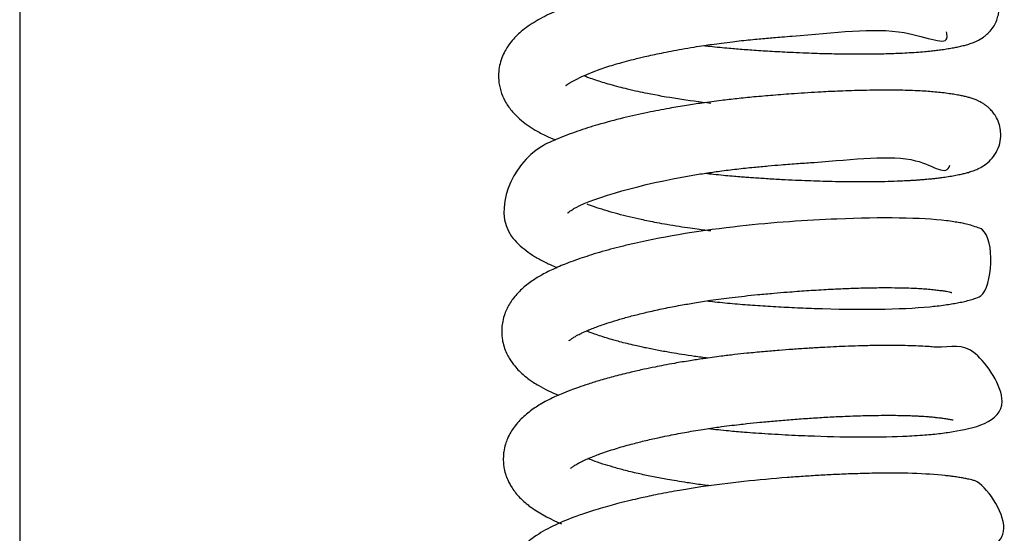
# Model space of a CAD drawing. Header units: inches. Extents: x 53216 to 117387, y -66787 to -22834.
# Tile 87 of 256: x 60597.15 to 60602.06, y -30125.7 to -30123.14. Entities that reach past the tile are written whole.
import ezdxf

# ---------------------------------------------------------------- set-up
doc = ezdxf.new("R2010")
doc.units = ezdxf.units.IN
doc.header["$MEASUREMENT"] = 0
doc.layers.add('FAKRO LOFT LADDERS', color=7, linetype='Continuous')

msp = doc.modelspace()

# ---------------------------------------------------------------- linework, layer by layer
at = {"layer": 'FAKRO LOFT LADDERS', "color": 7, "linetype": 'Continuous'}
msp.add_line((60597.1518, -30112.1771), (60597.1518, -30141.1458), dxfattribs=at)
for points, knots in [([(60600.562, -30123.2657), (60600.5721, -30123.2668), (60600.599, -30123.2699), (60600.6413, -30123.2743), (60600.6855, -30123.2784), (60600.7384, -30123.283), (60600.8059, -30123.288), (60600.8949, -30123.2938), (60600.9796, -30123.2983), (60601.0546, -30123.3016), (60601.1121, -30123.3037), (60601.1605, -30123.3052), (60601.2038, -30123.3062), (60601.2495, -30123.307), (60601.3015, -30123.3076), (60601.355, -30123.3077), (60601.405, -30123.3073), (60601.4491, -30123.3066), (60601.4904, -30123.3055), (60601.5323, -30123.304), (60601.5766, -30123.3019), (60601.6212, -30123.2991), (60601.661, -30123.296), (60601.6943, -30123.2927), (60601.7228, -30123.2894), (60601.7516, -30123.2856), (60601.7802, -30123.2812), (60601.807, -30123.2766), (60601.8318, -30123.2717), (60601.8554, -30123.2663), (60601.8783, -30123.2601), (60601.9008, -30123.2527), (60601.9256, -30123.2423), (60601.9497, -30123.2287), (60601.9679, -30123.2146), (60601.9793, -30123.2044), (60601.9924, -30123.1909), (60602.0092, -30123.1682), (60602.0227, -30123.1408), (60602.0313, -30123.1128), (60602.0354, -30123.084), (60602.0346, -30123.0518), (60602.0282, -30123.0229), (60602.0198, -30123.001), (60602.011, -30122.9838), (60601.9999, -30122.9664), (60601.9835, -30122.9468), (60601.9641, -30122.9297), (60601.9464, -30122.9175), (60601.932, -30122.9094), (60601.9193, -30122.9033), (60601.9066, -30122.8979), (60601.8911, -30122.8923), (60601.8751, -30122.8875), (60601.8555, -30122.8825), (60601.8346, -30122.8781), (60601.811, -30122.8738), (60601.7848, -30122.8697), (60601.7578, -30122.8661), (60601.7311, -30122.8629), (60601.7065, -30122.8605), (60601.6839, -30122.8586), (60601.6632, -30122.8571), (60601.6455, -30122.856), (60601.6284, -30122.8551), (60601.6067, -30122.8541), (60601.5781, -30122.853), (60601.5466, -30122.8521), (60601.5169, -30122.8516), (60601.4891, -30122.8513), (60601.4602, -30122.8512), (60601.4225, -30122.8513), (60601.3739, -30122.8519), (60601.3135, -30122.8533), (60601.2498, -30122.8555), (60601.1883, -30122.8581), (60601.1333, -30122.8609), (60601.0842, -30122.8638), (60601.0379, -30122.8667), (60600.9894, -30122.8701), (60600.9344, -30122.8742), (60600.8729, -30122.8792), (60600.8113, -30122.8847), (60600.7564, -30122.89), (60600.7052, -30122.8954), (60600.6499, -30122.9018), (60600.5902, -30122.9095), (60600.5345, -30122.9173), (60600.488, -30122.9244), (60600.4377, -30122.9324), (60600.3726, -30122.9437), (60600.2976, -30122.958), (60600.2246, -30122.9734), (60600.1577, -30122.9889), (60600.0941, -30123.005), (60600.0318, -30123.0222), (60599.9749, -30123.0395), (60599.9213, -30123.0573), (60599.8677, -30123.0769), (60599.8169, -30123.0978), (60599.7686, -30123.1201), (60599.7259, -30123.1432), (60599.6869, -30123.1682), (60599.6536, -30123.1937), (60599.6252, -30123.2201), (60599.5988, -30123.2496), (60599.5762, -30123.2823), (60599.558, -30123.319), (60599.5457, -30123.3556), (60599.5388, -30123.3963), (60599.5386, -30123.4425), (60599.5483, -30123.4928), (60599.5705, -30123.545), (60599.6024, -30123.5915), (60599.6417, -30123.6313), (60599.6798, -30123.6612), (60599.7259, -30123.6905), (60599.7711, -30123.7139), (60599.8061, -30123.7292), (60599.8224, -30123.7359), (60599.8234, -30123.7363)], [0.47918982, 0.47918982, 0.47918982, 0.47918982, 0.4792436, 0.47933266, 0.47941243, 0.47947541, 0.47960952, 0.4797648, 0.47994095, 0.48005646, 0.48016668, 0.48025387, 0.48032429, 0.48040986, 0.48051477, 0.48062774, 0.48073144, 0.48082558, 0.48091138, 0.48100582, 0.48111398, 0.48123023, 0.4813444, 0.48143451, 0.48151412, 0.4815999, 0.48170704, 0.48180995, 0.48190105, 0.48200687, 0.48210689, 0.48221062, 0.48230352, 0.48241043, 0.48245472, 0.48248238, 0.48252008, 0.48258818, 0.48264768, 0.48270227, 0.48275566, 0.48281303, 0.48288394, 0.4829246, 0.48295374, 0.48299021, 0.48305187, 0.48311315, 0.4831691, 0.48322014, 0.483259, 0.48330856, 0.48336859, 0.48344397, 0.48353075, 0.48362199, 0.48372114, 0.48381675, 0.4839226, 0.48400898, 0.48407807, 0.48414538, 0.48420762, 0.48425385, 0.4842897, 0.48434497, 0.48442494, 0.4845072, 0.48457575, 0.48463435, 0.48469845, 0.48476962, 0.48488112, 0.48500637, 0.48513773, 0.4852551, 0.48535732, 0.48544475, 0.48552461, 0.4856086, 0.48570478, 0.48581748, 0.48593255, 0.48602773, 0.48610465, 0.48620089, 0.48631765, 0.48641989, 0.48649771, 0.48656798, 0.48669293, 0.48685604, 0.48699274, 0.48711951, 0.48726026, 0.48739377, 0.48753078, 0.48765556, 0.48778763, 0.48794818, 0.48808307, 0.48822209, 0.48835451, 0.48848519, 0.48859134, 0.48869606, 0.48883021, 0.48892635, 0.48903372, 0.48913861, 0.48924917, 0.48939323, 0.48953806, 0.48970422, 0.48986939, 0.49001898, 0.49015324, 0.49032454, 0.49045554, 0.49046426, 0.49046426, 0.49046426, 0.49046426]), ([(60599.8752, -30123.4646), (60599.8752, -30123.4646), (60599.878, -30123.4616), (60599.9573, -30123.412), (60600.0831, -30123.3709), (60600.123, -30123.3587), (60600.1651, -30123.3468), (60600.2054, -30123.3362), (60600.2401, -30123.3276), (60600.2722, -30123.32), (60600.3085, -30123.3118), (60600.3524, -30123.3025), (60600.4008, -30123.2929), (60600.4551, -30123.2829), (60600.5097, -30123.2737), (60600.5597, -30123.2659), (60600.6055, -30123.2592), (60600.6528, -30123.2528), (60600.7018, -30123.2467), (60600.7502, -30123.2412), (60600.7944, -30123.2367), (60600.8364, -30123.2326), (60600.8745, -30123.2291), (60600.9125, -30123.2258), (60600.9553, -30123.2222), (60601.1978, -30123.2041), (60601.5502, -30123.1534), (60601.7873, -30123.2788), (60601.774, -30123.2073), (60601.7714, -30123.198)], [0.513151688, 0.513151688, 0.513151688, 0.513151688, 0.513205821, 0.51409163, 0.51420419, 0.514310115, 0.514419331, 0.514533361, 0.514604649, 0.514665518, 0.514755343, 0.514848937, 0.514954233, 0.515064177, 0.515186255, 0.515286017, 0.515363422, 0.515456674, 0.515562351, 0.515648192, 0.51573577, 0.515817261, 0.515889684, 0.515955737, 0.516036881, 0.516137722, 0.517372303, 0.518296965, 0.518415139, 0.518415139, 0.518415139, 0.518415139]), ([(60600.5981, -30123.5541), (60600.4855, -30123.5409), (60600.3588, -30123.5218), (60600.2316, -30123.4949), (60600.1843, -30123.4841), (60600.1379, -30123.4725), (60600.0963, -30123.4612), (60600.0578, -30123.4498), (60600.0218, -30123.4382), (60599.9928, -30123.428), (60599.9757, -30123.4215), (60599.9697, -30123.4191)], [0.509991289, 0.509991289, 0.509991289, 0.509991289, 0.510636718, 0.510742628, 0.510868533, 0.510975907, 0.51109342, 0.511201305, 0.511305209, 0.511424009, 0.511491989, 0.511491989, 0.511491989, 0.511491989]), ([(60600.5698, -30123.9026), (60600.5835, -30123.9042), (60600.6135, -30123.9075), (60600.6582, -30123.9121), (60600.7016, -30123.9161), (60600.7391, -30123.9193), (60600.7718, -30123.9219), (60600.8157, -30123.925), (60600.8752, -30123.929), (60600.9479, -30123.9332), (60601.0177, -30123.9366), (60601.0812, -30123.9393), (60601.1421, -30123.9414), (60601.205, -30123.9431), (60601.2719, -30123.9442), (60601.3421, -30123.9447), (60601.4131, -30123.9444), (60601.4797, -30123.9431), (60601.5375, -30123.9411), (60601.5786, -30123.9391), (60601.6069, -30123.9375), (60601.6262, -30123.9362), (60601.6458, -30123.9347), (60601.6704, -30123.9327), (60601.6952, -30123.9303), (60601.7167, -30123.928), (60601.7303, -30123.9263), (60601.7412, -30123.925), (60601.7523, -30123.9235), (60601.7656, -30123.9215), (60601.7863, -30123.9184), (60601.8123, -30123.914), (60601.8392, -30123.9087), (60601.8617, -30123.9036), (60601.8828, -30123.898), (60601.9044, -30123.8912), (60601.929, -30123.8813), (60601.9549, -30123.8677), (60601.9858, -30123.8444), (60602.0144, -30123.8117), (60602.0362, -30123.7666), (60602.0436, -30123.7252), (60602.0422, -30123.6861), (60602.0341, -30123.6517), (60602.0199, -30123.6212), (60602.0037, -30123.5979), (60601.9882, -30123.581), (60601.9762, -30123.5704), (60601.9621, -30123.5597), (60601.9515, -30123.5529), (60601.9406, -30123.5468), (60601.9327, -30123.5429), (60601.9263, -30123.5399), (60601.919, -30123.5367), (60601.9095, -30123.533), (60601.8963, -30123.5284), (60601.8822, -30123.5242), (60601.8619, -30123.5191), (60601.8404, -30123.5146), (60601.8148, -30123.51), (60601.785, -30123.5055), (60601.752, -30123.5013), (60601.7166, -30123.4976), (60601.6797, -30123.4946), (60601.6385, -30123.492), (60601.5924, -30123.4901), (60601.541, -30123.4887), (60601.4656, -30123.4879), (60601.3659, -30123.4888), (60601.2502, -30123.4925), (60601.1357, -30123.4979), (60601.0238, -30123.5049), (60600.9112, -30123.5135), (60600.8155, -30123.5219), (60600.7298, -30123.5304), (60600.6436, -30123.5404), (60600.5595, -30123.5516), (60600.4727, -30123.5648), (60600.3817, -30123.5803), (60600.2756, -30123.6007), (60600.1551, -30123.6277), (60600.038, -30123.659), (60599.9286, -30123.6935), (60599.8357, -30123.7299), (60599.6209, -30123.8218), (60599.4985, -30124.1076), (60599.6374, -30124.2567), (60599.6756, -30124.2894), (60599.7189, -30124.3186), (60599.7674, -30124.3453), (60599.8056, -30124.3626), (60599.8275, -30124.3717), (60599.8309, -30124.373)], [0.49203863, 0.49203863, 0.49203863, 0.49203863, 0.49211151, 0.49219744, 0.49227368, 0.49233898, 0.49239355, 0.49244485, 0.492568, 0.49270441, 0.492827, 0.49293879, 0.49304638, 0.49316034, 0.49328959, 0.49342882, 0.49357509, 0.49372615, 0.49386022, 0.49397128, 0.49402329, 0.4940728, 0.49411982, 0.49417781, 0.49427136, 0.49432941, 0.49436912, 0.49439612, 0.49443071, 0.49447488, 0.49452754, 0.4946448, 0.49475976, 0.49485073, 0.4949352, 0.49503943, 0.49513744, 0.49523913, 0.49532627, 0.49542237, 0.4955177, 0.49560783, 0.49566677, 0.49573728, 0.4958089, 0.49586169, 0.49591046, 0.49595489, 0.4959859, 0.49602646, 0.49606572, 0.49609194, 0.496113, 0.49613831, 0.4961767, 0.49621441, 0.49630251, 0.49638381, 0.49647456, 0.49658629, 0.49669139, 0.49681253, 0.49692562, 0.49702254, 0.49713209, 0.49726487, 0.49737904, 0.49750673, 0.49778586, 0.4980144, 0.49818846, 0.49843167, 0.49862142, 0.49878553, 0.49893332, 0.49906927, 0.4992381, 0.49937834, 0.49953626, 0.49973799, 0.49997898, 0.50025533, 0.50049433, 0.50075867, 0.50100296, 0.50243891, 0.50258491, 0.50273366, 0.50288511, 0.50304335, 0.50320368, 0.50323285, 0.50323285, 0.50323285, 0.50323285]), ([(60599.8832, -30124.1016), (60599.8832, -30124.1016), (60599.8834, -30124.1012), (60599.8878, -30124.0969), (60599.9027, -30124.0861), (60599.9968, -30124.0317), (60600.276, -30123.9485), (60600.5705, -30123.9023), (60600.6468, -30123.8914), (60600.7267, -30123.8815), (60600.8076, -30123.873), (60600.8813, -30123.8661), (60600.9558, -30123.8597), (60601.0326, -30123.8536), (60601.2855, -30123.8382), (60601.6371, -30123.7889), (60601.7709, -30123.9219), (60601.7896, -30123.8623)], [0.50056217, 0.50056217, 0.50056217, 0.50056217, 0.500591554, 0.50074011, 0.500907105, 0.501034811, 0.502520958, 0.502668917, 0.502804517, 0.502969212, 0.503132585, 0.503270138, 0.503393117, 0.503563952, 0.503719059, 0.504901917, 0.505810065, 0.505810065, 0.505810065, 0.505810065]), ([(60600.5966, -30124.1909), (60600.5901, -30124.1901), (60600.5712, -30124.1878), (60600.5371, -30124.1834), (60600.491, -30124.177), (60600.4367, -30124.1688), (60600.3812, -30124.1596), (60600.3305, -30124.1504), (60600.288, -30124.142), (60600.2416, -30124.1323), (60600.1895, -30124.1205), (60600.1326, -30124.106), (60600.0782, -30124.0907), (60600.0297, -30124.0753), (60599.9984, -30124.0641), (60599.9837, -30124.0585), (60599.9814, -30124.0576)], [0.497407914, 0.497407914, 0.497407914, 0.497407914, 0.497446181, 0.497519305, 0.497610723, 0.497723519, 0.49785164, 0.497959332, 0.498050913, 0.498135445, 0.498277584, 0.498423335, 0.498569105, 0.498725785, 0.498862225, 0.498887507, 0.498887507, 0.498887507, 0.498887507]), ([(60600.5806, -30124.5399), (60600.5845, -30124.5403), (60600.6219, -30124.5446), (60600.6925, -30124.5518), (60600.7937, -30124.5601), (60600.8966, -30124.5668), (60601.0038, -30124.5727), (60601.3028, -30124.5853), (60601.5606, -30124.5821), (60601.7286, -30124.5646), (60601.7647, -30124.5599), (60601.7982, -30124.5547), (60601.8276, -30124.5496), (60601.8571, -30124.5435), (60601.8827, -30124.5376), (60601.912, -30124.5273), (60602.0004, -30124.5071), (60602.0157, -30124.2013), (60601.92, -30124.1714), (60601.8928, -30124.1615), (60601.8657, -30124.1551), (60601.8379, -30124.1495), (60601.8076, -30124.1446), (60601.6676, -30124.1249), (60601.3181, -30124.1203), (60600.723, -30124.1614), (60600.3509, -30124.2206), (60600.1551, -30124.2673), (60600.0972, -30124.2823), (60600.0424, -30124.2976), (60599.9914, -30124.3132), (60599.9438, -30124.3289), (60599.8871, -30124.3493), (60599.8265, -30124.3739), (60599.7649, -30124.4037), (60599.7102, -30124.4363), (60599.6597, -30124.4744), (60599.6218, -30124.514), (60599.5972, -30124.5485), (60599.5811, -30124.5773), (60599.569, -30124.6057), (60599.5593, -30124.6397), (60599.5543, -30124.6768), (60599.5547, -30124.7101), (60599.5597, -30124.7448), (60599.5683, -30124.776), (60599.5811, -30124.8061), (60599.5972, -30124.8348), (60599.6171, -30124.8625), (60599.6416, -30124.8895), (60599.6667, -30124.9122), (60599.6896, -30124.93), (60599.7137, -30124.9467), (60599.7605, -30124.9753), (60599.8035, -30124.996), (60599.8386, -30125.0104)], [0.50479507, 0.50479507, 0.50479507, 0.50479507, 0.50481575, 0.50499286, 0.50516701, 0.50534374, 0.50553001, 0.50573204, 0.50695261, 0.50705665, 0.50718611, 0.50729498, 0.5074032, 0.50751791, 0.50765285, 0.50776328, 0.50789047, 0.50866098, 0.50876919, 0.50889543, 0.50902111, 0.50912975, 0.50924641, 0.5093788, 0.51064544, 0.51150472, 0.51245938, 0.51258616, 0.51270609, 0.51282841, 0.51295002, 0.51306141, 0.5131769, 0.51338583, 0.51357203, 0.51373868, 0.51393086, 0.51413105, 0.51421376, 0.51429933, 0.51438364, 0.51448813, 0.51457178, 0.51467866, 0.51474649, 0.51484603, 0.51493476, 0.51501019, 0.51511857, 0.51522358, 0.51532619, 0.51541479, 0.51548541, 0.51558185, 0.51588486, 0.51588486, 0.51588486, 0.51588486]), ([(60599.891, -30124.7385), (60599.891, -30124.7385), (60599.8917, -30124.7378), (60599.896, -30124.7338), (60599.9045, -30124.7274), (60599.9142, -30124.7212), (60599.9219, -30124.7166), (60599.9278, -30124.7133), (60599.936, -30124.7089), (60599.9474, -30124.7032), (60599.9677, -30124.6936), (60600.0019, -30124.6789), (60600.0494, -30124.6611), (60600.1033, -30124.6433), (60600.1577, -30124.627), (60600.2183, -30124.6106), (60600.2869, -30124.5939), (60600.3631, -30124.5772), (60600.4406, -30124.5621), (60600.5186, -30124.5486), (60600.6041, -30124.5353), (60600.6878, -30124.5241), (60600.7666, -30124.515), (60600.8365, -30124.5079), (60600.9075, -30124.5014), (60600.9729, -30124.4959), (60601.027, -30124.4918), (60601.0749, -30124.4884), (60601.1234, -30124.4852), (60601.1809, -30124.4819), (60601.249, -30124.4786), (60601.3268, -30124.4756), (60601.406, -30124.4738), (60601.4801, -30124.4732), (60601.5437, -30124.474), (60601.5932, -30124.4754), (60601.6332, -30124.4773), (60601.6673, -30124.4796), (60601.6985, -30124.4823), (60601.7263, -30124.4855), (60601.7516, -30124.4887), (60601.7715, -30124.4918), (60601.786, -30124.4945), (60601.7949, -30124.4966), (60601.7973, -30124.4972), (60601.7983, -30124.4975), (60601.7981, -30124.4975)], [0.487709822, 0.487709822, 0.487709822, 0.487709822, 0.487773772, 0.487880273, 0.488001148, 0.488059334, 0.488107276, 0.488147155, 0.488184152, 0.488244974, 0.488318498, 0.488457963, 0.488644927, 0.48878792, 0.488932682, 0.489084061, 0.489242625, 0.489414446, 0.489590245, 0.489733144, 0.489892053, 0.490100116, 0.490221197, 0.490347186, 0.49050241, 0.490630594, 0.490726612, 0.490819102, 0.490913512, 0.491016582, 0.491169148, 0.491337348, 0.491520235, 0.491709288, 0.491876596, 0.492021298, 0.492133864, 0.492249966, 0.49237006, 0.492489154, 0.492602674, 0.492730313, 0.492837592, 0.492932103, 0.493023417, 0.493062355, 0.493062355, 0.493062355, 0.493062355]), ([(60600.5818, -30124.825), (60600.5598, -30124.8223), (60600.5162, -30124.8165), (60600.4562, -30124.8076), (60600.3961, -30124.7978), (60600.3369, -30124.7871), (60600.2867, -30124.7771), (60600.2484, -30124.7689), (60600.2164, -30124.7617), (60600.18, -30124.753), (60600.1445, -30124.7439), (60600.11, -30124.7344), (60600.0764, -30124.7245), (60600.042, -30124.7135), (60600.0134, -30124.7036), (60599.9922, -30124.6957), (60599.9816, -30124.6915), (60599.9773, -30124.6898)], [0.484597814, 0.484597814, 0.484597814, 0.484597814, 0.484727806, 0.484858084, 0.4849634, 0.48510318, 0.485240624, 0.485298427, 0.485368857, 0.485467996, 0.48556614, 0.485643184, 0.485746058, 0.485851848, 0.485957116, 0.486028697, 0.486078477, 0.486078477, 0.486078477, 0.486078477]), ([(60600.5857, -30125.1765), (60600.6187, -30125.1803), (60600.6783, -30125.1866), (60600.757, -30125.1935), (60600.8227, -30125.1983), (60600.8849, -30125.2024), (60600.9505, -30125.2063), (60601.0169, -30125.2097), (60601.234, -30125.2193), (60601.4389, -30125.2204), (60601.603, -30125.2126), (60601.6508, -30125.2095), (60601.6949, -30125.2059), (60601.7342, -30125.2018), (60601.7722, -30125.1969), (60601.8772, -30125.1806), (60602.1564, -30125.1273), (60601.8877, -30124.7213), (60601.7951, -30124.7781), (60601.6832, -30124.7675), (60601.6422, -30124.7654), (60601.5938, -30124.7634), (60601.5399, -30124.7623), (60601.4789, -30124.7619), (60601.41, -30124.7625), (60601.3374, -30124.7641), (60601.2705, -30124.7664), (60601.2092, -30124.769), (60601.1468, -30124.7723), (60601.0789, -30124.7763), (60601.0078, -30124.7812), (60600.9348, -30124.7868), (60600.8587, -30124.7934), (60600.7845, -30124.8003), (60600.714, -30124.8079), (60600.6412, -30124.8166), (60600.567, -30124.8267), (60600.4892, -30124.8386), (60600.4234, -30124.8497), (60600.3656, -30124.8603), (60600.3152, -30124.8702), (60600.2606, -30124.8816), (60600.1933, -30124.8968), (60600.12, -30124.9151), (60600.0492, -30124.9348), (60599.9889, -30124.9534), (60599.9397, -30124.97), (60599.8949, -30124.9865), (60599.855, -30125.0025), (60599.8161, -30125.0197), (60599.781, -30125.0369), (60599.748, -30125.0553), (60599.7184, -30125.074), (60599.6913, -30125.0935), (60599.6641, -30125.1163), (60599.6391, -30125.1411), (60599.6178, -30125.167), (60599.5987, -30125.196), (60599.5842, -30125.2243), (60599.5721, -30125.2573), (60599.5653, -30125.2876), (60599.5622, -30125.3204), (60599.5628, -30125.3492), (60599.5674, -30125.3806), (60599.5754, -30125.4104), (60599.5867, -30125.438), (60599.5999, -30125.4629), (60599.615, -30125.4859), (60599.6338, -30125.5095), (60599.6544, -30125.531), (60599.6755, -30125.5497), (60599.694, -30125.5643), (60599.7482, -30125.6027), (60599.8009, -30125.6301), (60599.8523, -30125.6513)], [0.51744445, 0.51744445, 0.51744445, 0.51744445, 0.51762029, 0.51775802, 0.51785593, 0.51796367, 0.51808269, 0.51820075, 0.51831538, 0.51924794, 0.51936244, 0.51949672, 0.51961245, 0.51972281, 0.51983955, 0.5199599, 0.52087445, 0.52150984, 0.52225627, 0.52234622, 0.52245597, 0.52258863, 0.52271274, 0.52284344, 0.5230029, 0.52315518, 0.523286, 0.52339519, 0.52350465, 0.52363446, 0.52376621, 0.52388616, 0.52402165, 0.52416608, 0.52427418, 0.52439085, 0.52454881, 0.52466765, 0.52480985, 0.52490923, 0.52499166, 0.52509595, 0.52522721, 0.52539589, 0.52555458, 0.52569588, 0.52581871, 0.52591922, 0.52604974, 0.5261473, 0.52626084, 0.52637082, 0.52646351, 0.52656669, 0.52666901, 0.5267694, 0.52687759, 0.52695943, 0.52706082, 0.52714108, 0.52724111, 0.52730595, 0.52739846, 0.52746493, 0.5275543, 0.52764237, 0.52770466, 0.52778694, 0.52787344, 0.52796304, 0.52804677, 0.52811951, 0.52817652, 0.52860884, 0.52860884, 0.52860884, 0.52860884]), ([(60599.8989, -30125.3755), (60599.8989, -30125.3755), (60599.8991, -30125.3752), (60599.901, -30125.3733), (60599.9076, -30125.3678), (60599.9172, -30125.3611), (60599.931, -30125.3528), (60599.9452, -30125.345), (60599.9658, -30125.335), (60599.9887, -30125.3248), (60600.0164, -30125.3135), (60600.0465, -30125.3022), (60600.0814, -30125.29), (60600.1206, -30125.2774), (60600.1602, -30125.2656), (60600.2076, -30125.2525), (60600.2653, -30125.2378), (60600.3396, -30125.2208), (60600.4215, -30125.2041), (60600.4963, -30125.1906), (60600.5547, -30125.1811), (60600.5973, -30125.1746), (60600.6416, -30125.1683), (60600.689, -30125.162), (60600.7356, -30125.1564), (60600.7864, -30125.1507), (60600.8461, -30125.1447), (60600.9198, -30125.1379), (60600.9988, -30125.1314), (60601.0798, -30125.1254), (60601.1617, -30125.1203), (60601.2328, -30125.1166), (60601.2933, -30125.1141), (60601.344, -30125.1124), (60601.3953, -30125.1112), (60601.4468, -30125.1104), (60601.4955, -30125.1103), (60601.5379, -30125.1107), (60601.5717, -30125.1115), (60601.5981, -30125.1123), (60601.6198, -30125.1132), (60601.6357, -30125.114), (60601.6489, -30125.1148), (60601.6617, -30125.1156), (60601.6777, -30125.1168), (60601.6939, -30125.1181), (60601.7108, -30125.1198), (60601.7297, -30125.1219), (60601.752, -30125.1247), (60601.7733, -30125.1278), (60601.7903, -30125.1307), (60601.8002, -30125.1329), (60601.8044, -30125.1339), (60601.8054, -30125.1342), (60601.8055, -30125.1343), (60601.8055, -30125.1343)], [0.474852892, 0.474852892, 0.474852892, 0.474852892, 0.474875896, 0.474974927, 0.475070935, 0.475180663, 0.475254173, 0.475352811, 0.47543135, 0.475545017, 0.475637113, 0.475730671, 0.475848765, 0.475960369, 0.47606605, 0.476167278, 0.476322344, 0.476481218, 0.476672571, 0.476849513, 0.476943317, 0.4770245, 0.477102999, 0.47720449, 0.477300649, 0.477373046, 0.477498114, 0.477644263, 0.477797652, 0.477956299, 0.478120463, 0.478290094, 0.478396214, 0.478506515, 0.47862276, 0.478744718, 0.478871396, 0.478984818, 0.479077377, 0.479151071, 0.479214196, 0.479274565, 0.479302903, 0.479344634, 0.479404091, 0.479472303, 0.479524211, 0.479602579, 0.479709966, 0.479829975, 0.479949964, 0.480059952, 0.480119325, 0.480169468, 0.48018269, 0.48018269, 0.48018269, 0.48018269]), ([(60600.5958, -30125.4627), (60600.5822, -30125.461), (60600.543, -30125.456), (60600.486, -30125.4479), (60600.4285, -30125.4388), (60600.3719, -30125.4291), (60600.3107, -30125.4175), (60600.2399, -30125.4025), (60600.1722, -30125.3862), (60600.1109, -30125.3695), (60600.0562, -30125.3528), (60600.0152, -30125.3385), (60599.9919, -30125.3294), (60599.9842, -30125.3263)], [0.471730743, 0.471730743, 0.471730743, 0.471730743, 0.471811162, 0.471963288, 0.472075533, 0.472167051, 0.472322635, 0.472476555, 0.472655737, 0.472820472, 0.472967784, 0.473136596, 0.473227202, 0.473227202, 0.473227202, 0.473227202]), ([(60600.5941, -30125.8135), (60600.6196, -30125.8164), (60600.8102, -30125.8368), (60601.1562, -30125.8572), (60601.6185, -30125.852), (60601.8145, -30125.8463), (60602.1542, -30125.7236), (60601.9577, -30125.4448), (60601.8992, -30125.4335), (60601.882, -30125.4291), (60601.863, -30125.4252), (60601.8396, -30125.421), (60601.8146, -30125.4172), (60601.79, -30125.4139), (60601.6821, -30125.401), (60601.5187, -30125.3964), (60601.3097, -30125.4021), (60601.2208, -30125.4057), (60601.1378, -30125.4101), (60601.0579, -30125.4152), (60600.8642, -30125.4292), (60600.6744, -30125.4483), (60600.5096, -30125.4737), (60600.4702, -30125.4801), (60600.4256, -30125.4877), (60600.3757, -30125.4968), (60600.3252, -30125.5067), (60600.2811, -30125.5159), (60600.2387, -30125.5252), (60600.1918, -30125.5361), (60600.1421, -30125.5485), (60600.0922, -30125.5619), (60600.0465, -30125.575), (60600.003, -30125.5884), (60599.964, -30125.6013), (60599.8619, -30125.6375), (60599.7731, -30125.6772), (60599.6966, -30125.7323), (60599.6674, -30125.7573), (60599.6409, -30125.7848), (60599.616, -30125.8171), (60599.5985, -30125.8476), (60599.5867, -30125.8755), (60599.5789, -30125.8991), (60599.5738, -30125.923), (60599.5711, -30125.9456), (60599.5701, -30125.9687), (60599.5715, -30125.9927), (60599.5939, -30126.1276), (60599.7011, -30126.2132), (60599.8223, -30126.2703), (60599.8438, -30126.2795), (60599.8547, -30126.2839)], [0.53016975, 0.53016975, 0.53016975, 0.53016975, 0.53030543, 0.53117592, 0.53194137, 0.53292345, 0.53360023, 0.53426767, 0.53434125, 0.53440165, 0.53449079, 0.53458954, 0.53468459, 0.5347753, 0.53484997, 0.53574563, 0.53593684, 0.53610538, 0.53625483, 0.53639825, 0.53653833, 0.53728936, 0.53735987, 0.53742728, 0.53750368, 0.53760475, 0.53770637, 0.53779208, 0.53786151, 0.53795758, 0.53807638, 0.53817298, 0.53828125, 0.53838391, 0.5384787, 0.53856664, 0.53916412, 0.5392771, 0.53939569, 0.53950214, 0.53961416, 0.53974204, 0.53979597, 0.53985976, 0.53994111, 0.53998858, 0.54003835, 0.54012164, 0.54017574, 0.54110701, 0.54120285, 0.54129657, 0.54129657, 0.54129657, 0.54129657])]:
    msp.add_open_spline(points, degree=3, knots=knots, dxfattribs=at)

doc.saveas('drawing.dxf')
